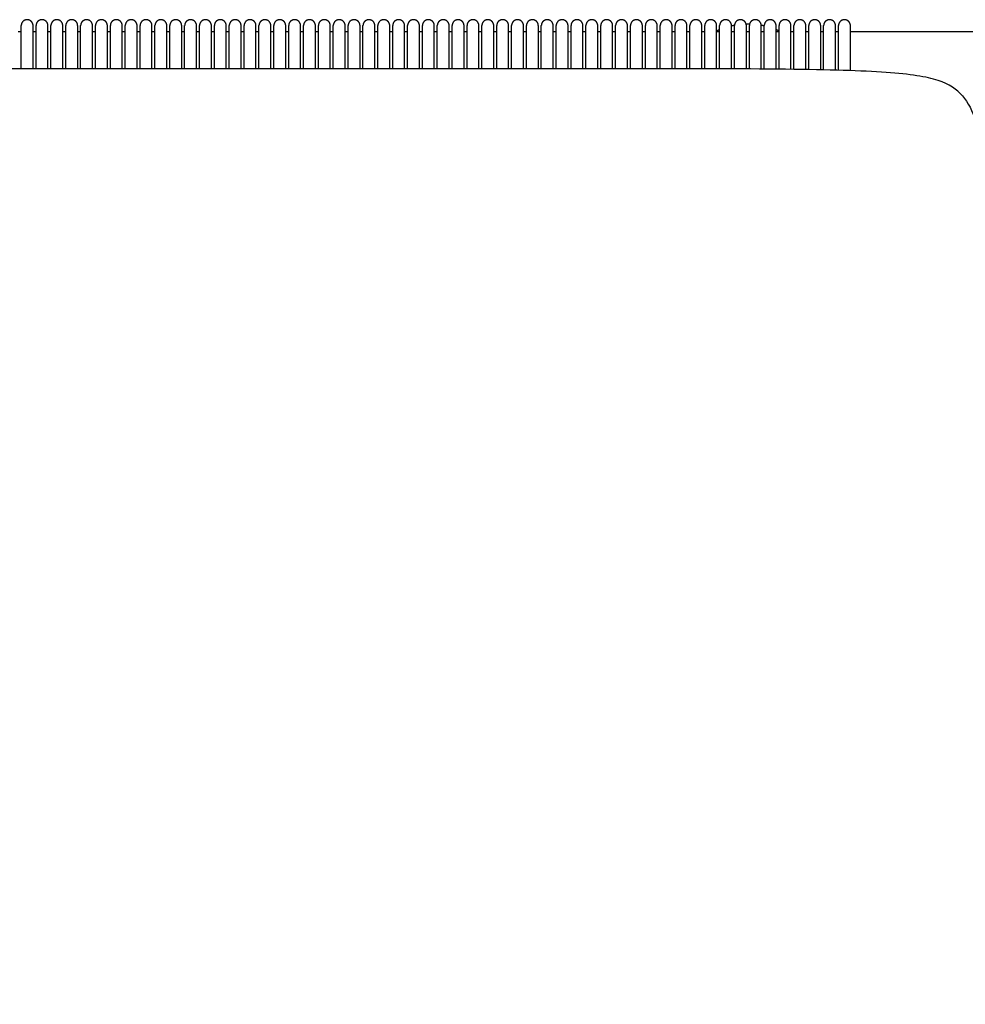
# Model space of a CAD drawing. Header units: millimetres. Extents: x -31695 to -19845, y -5614 to 7253.
# Tile 64 of 256: x -24728 to -24410, y -4221 to -3889. Entities that reach past the tile are written whole.
import ezdxf

# ---------------------------------------------------------------- set-up
doc = ezdxf.new("R2010")
doc.units = ezdxf.units.MM
doc.layers.add('2d', color=7, linetype='Continuous', true_color=0x000000)

msp = doc.modelspace()

# ---------------------------------------------------------------- linework, layer by layer
at = {"layer": '2d'}
for points, weights in [([(-24723.41, -3891.18), (-24723.41, -3890.35), (-24724, -3889.76), (-24724.58, -3889.18), (-24725.41, -3889.18), (-24726.24, -3889.18), (-24726.83, -3889.76), (-24727.41, -3890.35), (-24727.41, -3891.18)], [1, 0.923879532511, 1, 0.923879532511, 1, 0.923879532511, 1, 0.923879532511, 1]), ([(-24718.41, -3891.18), (-24718.41, -3890.35), (-24719, -3889.76), (-24719.58, -3889.18), (-24720.41, -3889.18), (-24721.24, -3889.18), (-24721.83, -3889.76), (-24722.41, -3890.35), (-24722.41, -3891.18)], [1, 0.923879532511, 1, 0.923879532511, 1, 0.923879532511, 1, 0.923879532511, 1]), ([(-24713.41, -3891.18), (-24713.41, -3890.35), (-24714, -3889.76), (-24714.58, -3889.18), (-24715.41, -3889.18), (-24716.24, -3889.18), (-24716.83, -3889.76), (-24717.41, -3890.35), (-24717.41, -3891.18)], [1, 0.923879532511, 1, 0.923879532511, 1, 0.923879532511, 1, 0.923879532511, 1]), ([(-24708.41, -3891.18), (-24708.41, -3890.35), (-24709, -3889.76), (-24709.58, -3889.18), (-24710.41, -3889.18), (-24711.24, -3889.18), (-24711.83, -3889.76), (-24712.41, -3890.35), (-24712.41, -3891.18)], [1, 0.923879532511, 1, 0.923879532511, 1, 0.923879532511, 1, 0.923879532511, 1]), ([(-24703.41, -3891.18), (-24703.41, -3890.35), (-24704, -3889.76), (-24704.58, -3889.18), (-24705.41, -3889.18), (-24706.24, -3889.18), (-24706.83, -3889.76), (-24707.41, -3890.35), (-24707.41, -3891.18)], [1, 0.923879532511, 1, 0.923879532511, 1, 0.923879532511, 1, 0.923879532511, 1]), ([(-24698.41, -3891.18), (-24698.41, -3890.35), (-24699, -3889.76), (-24699.58, -3889.18), (-24700.41, -3889.18), (-24701.24, -3889.18), (-24701.83, -3889.76), (-24702.41, -3890.35), (-24702.41, -3891.18)], [1, 0.923879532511, 1, 0.923879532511, 1, 0.923879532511, 1, 0.923879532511, 1]), ([(-24693.41, -3891.18), (-24693.41, -3890.35), (-24694, -3889.76), (-24694.58, -3889.18), (-24695.41, -3889.18), (-24696.24, -3889.18), (-24696.83, -3889.76), (-24697.41, -3890.35), (-24697.41, -3891.18)], [1, 0.923879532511, 1, 0.923879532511, 1, 0.923879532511, 1, 0.923879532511, 1]), ([(-24688.41, -3891.18), (-24688.41, -3890.35), (-24689, -3889.76), (-24689.58, -3889.18), (-24690.41, -3889.18), (-24691.24, -3889.18), (-24691.83, -3889.76), (-24692.41, -3890.35), (-24692.41, -3891.18)], [1, 0.923879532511, 1, 0.923879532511, 1, 0.923879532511, 1, 0.923879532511, 1]), ([(-24683.41, -3891.18), (-24683.41, -3890.35), (-24684, -3889.76), (-24684.58, -3889.18), (-24685.41, -3889.18), (-24686.24, -3889.18), (-24686.83, -3889.76), (-24687.41, -3890.35), (-24687.41, -3891.18)], [1, 0.923879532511, 1, 0.923879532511, 1, 0.923879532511, 1, 0.923879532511, 1]), ([(-24678.41, -3891.18), (-24678.41, -3890.35), (-24679, -3889.76), (-24679.58, -3889.18), (-24680.41, -3889.18), (-24681.24, -3889.18), (-24681.83, -3889.76), (-24682.41, -3890.35), (-24682.41, -3891.18)], [1, 0.923879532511, 1, 0.923879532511, 1, 0.923879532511, 1, 0.923879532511, 1]), ([(-24673.41, -3891.18), (-24673.41, -3890.35), (-24674, -3889.76), (-24674.58, -3889.18), (-24675.41, -3889.18), (-24676.24, -3889.18), (-24676.83, -3889.76), (-24677.41, -3890.35), (-24677.41, -3891.18)], [1, 0.923879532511, 1, 0.923879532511, 1, 0.923879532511, 1, 0.923879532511, 1]), ([(-24668.41, -3891.18), (-24668.41, -3890.35), (-24669, -3889.76), (-24669.58, -3889.18), (-24670.41, -3889.18), (-24671.24, -3889.18), (-24671.83, -3889.76), (-24672.41, -3890.35), (-24672.41, -3891.18)], [1, 0.923879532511, 1, 0.923879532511, 1, 0.923879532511, 1, 0.923879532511, 1]), ([(-24663.41, -3891.18), (-24663.41, -3890.35), (-24664, -3889.76), (-24664.58, -3889.18), (-24665.41, -3889.18), (-24666.24, -3889.18), (-24666.83, -3889.76), (-24667.41, -3890.35), (-24667.41, -3891.18)], [1, 0.923879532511, 1, 0.923879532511, 1, 0.923879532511, 1, 0.923879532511, 1]), ([(-24658.41, -3891.18), (-24658.41, -3890.35), (-24659, -3889.76), (-24659.58, -3889.18), (-24660.41, -3889.18), (-24661.24, -3889.18), (-24661.83, -3889.76), (-24662.41, -3890.35), (-24662.41, -3891.18)], [1, 0.923879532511, 1, 0.923879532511, 1, 0.923879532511, 1, 0.923879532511, 1]), ([(-24653.41, -3891.18), (-24653.41, -3890.35), (-24654, -3889.76), (-24654.58, -3889.18), (-24655.41, -3889.18), (-24656.24, -3889.18), (-24656.83, -3889.76), (-24657.41, -3890.35), (-24657.41, -3891.18)], [1, 0.923879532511, 1, 0.923879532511, 1, 0.923879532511, 1, 0.923879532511, 1]), ([(-24648.41, -3891.18), (-24648.41, -3890.35), (-24649, -3889.76), (-24649.58, -3889.18), (-24650.41, -3889.18), (-24651.24, -3889.18), (-24651.83, -3889.76), (-24652.41, -3890.35), (-24652.41, -3891.18)], [1, 0.923879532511, 1, 0.923879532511, 1, 0.923879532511, 1, 0.923879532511, 1]), ([(-24643.41, -3891.18), (-24643.41, -3890.35), (-24644, -3889.76), (-24644.58, -3889.18), (-24645.41, -3889.18), (-24646.24, -3889.18), (-24646.83, -3889.76), (-24647.41, -3890.35), (-24647.41, -3891.18)], [1, 0.923879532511, 1, 0.923879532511, 1, 0.923879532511, 1, 0.923879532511, 1]), ([(-24638.41, -3891.18), (-24638.41, -3890.35), (-24639, -3889.76), (-24639.58, -3889.18), (-24640.41, -3889.18), (-24641.24, -3889.18), (-24641.83, -3889.76), (-24642.41, -3890.35), (-24642.41, -3891.18)], [1, 0.923879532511, 1, 0.923879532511, 1, 0.923879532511, 1, 0.923879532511, 1]), ([(-24633.41, -3891.18), (-24633.41, -3890.35), (-24634, -3889.76), (-24634.58, -3889.18), (-24635.41, -3889.18), (-24636.24, -3889.18), (-24636.83, -3889.76), (-24637.41, -3890.35), (-24637.41, -3891.18)], [1, 0.923879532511, 1, 0.923879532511, 1, 0.923879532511, 1, 0.923879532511, 1]), ([(-24628.41, -3891.18), (-24628.41, -3890.35), (-24629, -3889.76), (-24629.58, -3889.18), (-24630.41, -3889.18), (-24631.24, -3889.18), (-24631.83, -3889.76), (-24632.41, -3890.35), (-24632.41, -3891.18)], [1, 0.923879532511, 1, 0.923879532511, 1, 0.923879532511, 1, 0.923879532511, 1]), ([(-24623.41, -3891.18), (-24623.41, -3890.35), (-24624, -3889.76), (-24624.58, -3889.18), (-24625.41, -3889.18), (-24626.24, -3889.18), (-24626.83, -3889.76), (-24627.41, -3890.35), (-24627.41, -3891.18)], [1, 0.923879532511, 1, 0.923879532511, 1, 0.923879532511, 1, 0.923879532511, 1]), ([(-24618.41, -3891.18), (-24618.41, -3890.35), (-24619, -3889.76), (-24619.58, -3889.18), (-24620.41, -3889.18), (-24621.24, -3889.18), (-24621.83, -3889.76), (-24622.41, -3890.35), (-24622.41, -3891.18)], [1, 0.923879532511, 1, 0.923879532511, 1, 0.923879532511, 1, 0.923879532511, 1]), ([(-24613.41, -3891.18), (-24613.41, -3890.35), (-24614, -3889.76), (-24614.58, -3889.18), (-24615.41, -3889.18), (-24616.24, -3889.18), (-24616.83, -3889.76), (-24617.41, -3890.35), (-24617.41, -3891.18)], [1, 0.923879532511, 1, 0.923879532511, 1, 0.923879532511, 1, 0.923879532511, 1]), ([(-24608.41, -3891.18), (-24608.41, -3890.35), (-24609, -3889.76), (-24609.58, -3889.18), (-24610.41, -3889.18), (-24611.24, -3889.18), (-24611.83, -3889.76), (-24612.41, -3890.35), (-24612.41, -3891.18)], [1, 0.923879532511, 1, 0.923879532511, 1, 0.923879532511, 1, 0.923879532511, 1]), ([(-24603.41, -3891.18), (-24603.41, -3890.35), (-24604, -3889.76), (-24604.58, -3889.18), (-24605.41, -3889.18), (-24606.24, -3889.18), (-24606.83, -3889.76), (-24607.41, -3890.35), (-24607.41, -3891.18)], [1, 0.923879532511, 1, 0.923879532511, 1, 0.923879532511, 1, 0.923879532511, 1]), ([(-24598.41, -3891.18), (-24598.41, -3890.35), (-24599, -3889.76), (-24599.58, -3889.18), (-24600.41, -3889.18), (-24601.24, -3889.18), (-24601.83, -3889.76), (-24602.41, -3890.35), (-24602.41, -3891.18)], [1, 0.923879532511, 1, 0.923879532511, 1, 0.923879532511, 1, 0.923879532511, 1]), ([(-24593.41, -3891.18), (-24593.41, -3890.35), (-24594, -3889.76), (-24594.58, -3889.18), (-24595.41, -3889.18), (-24596.24, -3889.18), (-24596.83, -3889.76), (-24597.41, -3890.35), (-24597.41, -3891.18)], [1, 0.923879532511, 1, 0.923879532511, 1, 0.923879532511, 1, 0.923879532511, 1]), ([(-24588.41, -3891.18), (-24588.41, -3890.35), (-24589, -3889.76), (-24589.58, -3889.18), (-24590.41, -3889.18), (-24591.24, -3889.18), (-24591.83, -3889.76), (-24592.41, -3890.35), (-24592.41, -3891.18)], [1, 0.923879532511, 1, 0.923879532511, 1, 0.923879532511, 1, 0.923879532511, 1]), ([(-24583.41, -3891.18), (-24583.41, -3890.35), (-24584, -3889.76), (-24584.58, -3889.18), (-24585.41, -3889.18), (-24586.24, -3889.18), (-24586.83, -3889.76), (-24587.41, -3890.35), (-24587.41, -3891.18)], [1, 0.923879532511, 1, 0.923879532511, 1, 0.923879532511, 1, 0.923879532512, 1]), ([(-24578.41, -3891.18), (-24578.41, -3890.35), (-24579, -3889.76), (-24579.58, -3889.18), (-24580.41, -3889.18), (-24581.24, -3889.18), (-24581.83, -3889.76), (-24582.41, -3890.35), (-24582.41, -3891.18)], [1, 0.923879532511, 1, 0.923879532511, 1, 0.923879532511, 1, 0.923879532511, 1]), ([(-24573.41, -3891.18), (-24573.41, -3890.35), (-24574, -3889.76), (-24574.58, -3889.18), (-24575.41, -3889.18), (-24576.24, -3889.18), (-24576.83, -3889.76), (-24577.41, -3890.35), (-24577.41, -3891.18)], [1, 0.923879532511, 1, 0.923879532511, 1, 0.923879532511, 1, 0.923879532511, 1]), ([(-24568.41, -3891.18), (-24568.41, -3890.35), (-24569, -3889.76), (-24569.58, -3889.18), (-24570.41, -3889.18), (-24571.24, -3889.18), (-24571.83, -3889.76), (-24572.41, -3890.35), (-24572.41, -3891.18)], [1, 0.923879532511, 1, 0.923879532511, 1, 0.923879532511, 1, 0.923879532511, 1]), ([(-24563.41, -3891.18), (-24563.41, -3890.35), (-24564, -3889.76), (-24564.58, -3889.18), (-24565.41, -3889.18), (-24566.24, -3889.18), (-24566.83, -3889.76), (-24567.41, -3890.35), (-24567.41, -3891.18)], [1, 0.923879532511, 1, 0.923879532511, 1, 0.923879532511, 1, 0.923879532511, 1]), ([(-24558.41, -3891.18), (-24558.41, -3890.35), (-24559, -3889.76), (-24559.58, -3889.18), (-24560.41, -3889.18), (-24561.24, -3889.18), (-24561.83, -3889.76), (-24562.41, -3890.35), (-24562.41, -3891.18)], [1, 0.923879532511, 1, 0.923879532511, 1, 0.923879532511, 1, 0.923879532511, 1]), ([(-24553.41, -3891.18), (-24553.41, -3890.35), (-24554, -3889.76), (-24554.58, -3889.18), (-24555.41, -3889.18), (-24556.24, -3889.18), (-24556.83, -3889.76), (-24557.41, -3890.35), (-24557.41, -3891.18)], [1, 0.923879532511, 1, 0.923879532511, 1, 0.923879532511, 1, 0.923879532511, 1]), ([(-24548.41, -3891.18), (-24548.41, -3890.35), (-24549, -3889.76), (-24549.58, -3889.18), (-24550.41, -3889.18), (-24551.24, -3889.18), (-24551.83, -3889.76), (-24552.41, -3890.35), (-24552.41, -3891.18)], [1, 0.923879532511, 1, 0.923879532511, 1, 0.923879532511, 1, 0.923879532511, 1]), ([(-24543.41, -3891.18), (-24543.41, -3890.35), (-24544, -3889.76), (-24544.58, -3889.18), (-24545.41, -3889.18), (-24546.24, -3889.18), (-24546.83, -3889.76), (-24547.41, -3890.35), (-24547.41, -3891.18)], [1, 0.923879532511, 1, 0.923879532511, 1, 0.923879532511, 1, 0.923879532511, 1]), ([(-24538.41, -3891.18), (-24538.41, -3890.35), (-24539, -3889.76), (-24539.58, -3889.18), (-24540.41, -3889.18), (-24541.24, -3889.18), (-24541.83, -3889.76), (-24542.41, -3890.35), (-24542.41, -3891.18)], [1, 0.923879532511, 1, 0.923879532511, 1, 0.923879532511, 1, 0.923879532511, 1]), ([(-24533.41, -3891.18), (-24533.41, -3890.35), (-24534, -3889.76), (-24534.58, -3889.18), (-24535.41, -3889.18), (-24536.24, -3889.18), (-24536.83, -3889.76), (-24537.41, -3890.35), (-24537.41, -3891.18)], [1, 0.923879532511, 1, 0.923879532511, 1, 0.923879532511, 1, 0.923879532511, 1]), ([(-24528.41, -3891.18), (-24528.41, -3890.35), (-24529, -3889.76), (-24529.58, -3889.18), (-24530.41, -3889.18), (-24531.24, -3889.18), (-24531.83, -3889.76), (-24532.41, -3890.35), (-24532.41, -3891.18)], [1, 0.923879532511, 1, 0.923879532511, 1, 0.923879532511, 1, 0.923879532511, 1]), ([(-24523.41, -3891.18), (-24523.41, -3890.35), (-24524, -3889.76), (-24524.58, -3889.18), (-24525.41, -3889.18), (-24526.24, -3889.18), (-24526.83, -3889.76), (-24527.41, -3890.35), (-24527.41, -3891.18)], [1, 0.923879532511, 1, 0.923879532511, 1, 0.923879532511, 1, 0.923879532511, 1]), ([(-24518.41, -3891.18), (-24518.41, -3890.35), (-24519, -3889.76), (-24519.58, -3889.18), (-24520.41, -3889.18), (-24521.24, -3889.18), (-24521.83, -3889.76), (-24522.41, -3890.35), (-24522.41, -3891.18)], [1, 0.923879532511, 1, 0.923879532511, 1, 0.923879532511, 1, 0.923879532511, 1]), ([(-24513.41, -3891.18), (-24513.41, -3890.35), (-24514, -3889.76), (-24514.58, -3889.18), (-24515.41, -3889.18), (-24516.24, -3889.18), (-24516.83, -3889.76), (-24517.41, -3890.35), (-24517.41, -3891.18)], [1, 0.923879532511, 1, 0.923879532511, 1, 0.923879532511, 1, 0.923879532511, 1]), ([(-24508.41, -3891.18), (-24508.41, -3890.35), (-24509, -3889.76), (-24509.58, -3889.18), (-24510.41, -3889.18), (-24511.24, -3889.18), (-24511.83, -3889.76), (-24512.41, -3890.35), (-24512.41, -3891.18)], [1, 0.923879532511, 1, 0.923879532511, 1, 0.923879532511, 1, 0.923879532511, 1]), ([(-24503.41, -3891.18), (-24503.41, -3890.35), (-24504, -3889.76), (-24504.58, -3889.18), (-24505.41, -3889.18), (-24506.24, -3889.18), (-24506.83, -3889.76), (-24507.41, -3890.35), (-24507.41, -3891.18)], [1, 0.923879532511, 1, 0.923879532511, 1, 0.923879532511, 1, 0.923879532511, 1]), ([(-24498.41, -3891.18), (-24498.41, -3890.35), (-24499, -3889.76), (-24499.58, -3889.18), (-24500.41, -3889.18), (-24501.24, -3889.18), (-24501.83, -3889.76), (-24502.41, -3890.35), (-24502.41, -3891.18)], [1, 0.923879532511, 1, 0.923879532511, 1, 0.923879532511, 1, 0.923879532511, 1]), ([(-24493.41, -3891.18), (-24493.41, -3890.35), (-24494, -3889.76), (-24494.58, -3889.18), (-24495.41, -3889.18), (-24496.24, -3889.18), (-24496.83, -3889.76), (-24497.41, -3890.35), (-24497.41, -3891.18)], [1, 0.923879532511, 1, 0.923879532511, 1, 0.923879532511, 1, 0.923879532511, 1]), ([(-24488.41, -3891.18), (-24488.41, -3890.35), (-24489, -3889.76), (-24489.58, -3889.18), (-24490.41, -3889.18), (-24491.24, -3889.18), (-24491.83, -3889.76), (-24492.41, -3890.35), (-24492.41, -3891.18)], [1, 0.923879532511, 1, 0.923879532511, 1, 0.923879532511, 1, 0.923879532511, 1]), ([(-24483.41, -3891.18), (-24483.41, -3890.35), (-24484, -3889.76), (-24484.58, -3889.18), (-24485.41, -3889.18), (-24486.24, -3889.18), (-24486.83, -3889.76), (-24487.41, -3890.35), (-24487.41, -3891.18)], [1, 0.923879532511, 1, 0.923879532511, 1, 0.923879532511, 1, 0.923879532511, 1]), ([(-24478.41, -3891.18), (-24478.41, -3890.35), (-24479, -3889.76), (-24479.58, -3889.18), (-24480.41, -3889.18), (-24481.24, -3889.18), (-24481.83, -3889.76), (-24482.41, -3890.35), (-24482.41, -3891.18)], [1, 0.923879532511, 1, 0.923879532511, 1, 0.923879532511, 1, 0.923879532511, 1]), ([(-24473.41, -3891.18), (-24473.41, -3890.35), (-24474, -3889.76), (-24474.58, -3889.18), (-24475.41, -3889.18), (-24476.24, -3889.18), (-24476.83, -3889.76), (-24477.41, -3890.35), (-24477.41, -3891.18)], [1, 0.923879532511, 1, 0.923879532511, 1, 0.923879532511, 1, 0.923879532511, 1]), ([(-24468.41, -3891.18), (-24468.41, -3890.35), (-24469, -3889.76), (-24469.58, -3889.18), (-24470.41, -3889.18), (-24471.24, -3889.18), (-24471.83, -3889.76), (-24472.41, -3890.35), (-24472.41, -3891.18)], [1, 0.923879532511, 1, 0.923879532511, 1, 0.923879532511, 1, 0.923879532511, 1]), ([(-24463.41, -3891.18), (-24463.41, -3890.35), (-24464, -3889.76), (-24464.58, -3889.18), (-24465.41, -3889.18), (-24466.24, -3889.18), (-24466.83, -3889.76), (-24467.41, -3890.35), (-24467.41, -3891.18)], [1, 0.923879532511, 1, 0.923879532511, 1, 0.923879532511, 1, 0.923879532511, 1]), ([(-24458.41, -3891.18), (-24458.41, -3890.35), (-24459, -3889.76), (-24459.58, -3889.18), (-24460.41, -3889.18), (-24461.24, -3889.18), (-24461.83, -3889.76), (-24462.41, -3890.35), (-24462.41, -3891.18)], [1, 0.923879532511, 1, 0.923879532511, 1, 0.923879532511, 1, 0.923879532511, 1]), ([(-24453.41, -3891.18), (-24453.41, -3890.35), (-24454, -3889.76), (-24454.58, -3889.18), (-24455.41, -3889.18), (-24456.24, -3889.18), (-24456.83, -3889.76), (-24457.41, -3890.35), (-24457.41, -3891.18)], [1, 0.923879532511, 1, 0.923879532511, 1, 0.923879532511, 1, 0.923879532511, 1]), ([(-24448.41, -3891.18), (-24448.41, -3890.35), (-24449, -3889.76), (-24449.58, -3889.18), (-24450.41, -3889.18), (-24451.24, -3889.18), (-24451.83, -3889.76), (-24452.41, -3890.35), (-24452.41, -3891.18)], [1, 0.923879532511, 1, 0.923879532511, 1, 0.923879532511, 1, 0.923879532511, 1])]:
    msp.add_rational_spline(points, weights, degree=2, knots=[0, 0, 0, 0.1570796, 0.1570796, 0.3141593, 0.3141593, 0.4712389, 0.4712389, 0.6283185, 0.6283185, 0.6283185], dxfattribs=at)
for points in [[(-24727.41, -3905.68), (-24727.41, -3898.43), (-24727.41, -3891.18)], [(-24723.41, -3905.68), (-24723.41, -3898.43), (-24723.41, -3891.18)], [(-24722.41, -3905.68), (-24722.41, -3898.43), (-24722.41, -3891.18)], [(-24718.41, -3905.68), (-24718.41, -3898.43), (-24718.41, -3891.18)], [(-24717.41, -3905.68), (-24717.41, -3898.43), (-24717.41, -3891.18)], [(-24713.41, -3905.68), (-24713.41, -3898.43), (-24713.41, -3891.18)], [(-24712.41, -3905.68), (-24712.41, -3898.43), (-24712.41, -3891.18)], [(-24708.41, -3905.68), (-24708.41, -3898.43), (-24708.41, -3891.18)], [(-24707.41, -3905.68), (-24707.41, -3898.43), (-24707.41, -3891.18)], [(-24703.41, -3905.68), (-24703.41, -3898.43), (-24703.41, -3891.18)], [(-24702.41, -3905.68), (-24702.41, -3898.43), (-24702.41, -3891.18)], [(-24698.41, -3905.68), (-24698.41, -3898.43), (-24698.41, -3891.18)], [(-24697.41, -3905.68), (-24697.41, -3898.43), (-24697.41, -3891.18)], [(-24693.41, -3905.68), (-24693.41, -3898.43), (-24693.41, -3891.18)], [(-24692.41, -3905.68), (-24692.41, -3898.43), (-24692.41, -3891.18)], [(-24688.41, -3905.68), (-24688.41, -3898.43), (-24688.41, -3891.18)], [(-24687.41, -3905.68), (-24687.41, -3898.43), (-24687.41, -3891.18)], [(-24683.41, -3905.68), (-24683.41, -3898.43), (-24683.41, -3891.18)], [(-24682.41, -3905.68), (-24682.41, -3898.43), (-24682.41, -3891.18)], [(-24678.41, -3905.68), (-24678.41, -3898.43), (-24678.41, -3891.18)], [(-24677.41, -3905.68), (-24677.41, -3898.43), (-24677.41, -3891.18)], [(-24673.41, -3905.68), (-24673.41, -3898.43), (-24673.41, -3891.18)], [(-24672.41, -3905.68), (-24672.41, -3898.43), (-24672.41, -3891.18)], [(-24668.41, -3905.68), (-24668.41, -3898.43), (-24668.41, -3891.18)], [(-24667.41, -3905.68), (-24667.41, -3898.43), (-24667.41, -3891.18)], [(-24663.41, -3905.68), (-24663.41, -3898.43), (-24663.41, -3891.18)], [(-24662.41, -3905.68), (-24662.41, -3898.43), (-24662.41, -3891.18)], [(-24658.41, -3905.68), (-24658.41, -3898.43), (-24658.41, -3891.18)], [(-24657.41, -3905.68), (-24657.41, -3898.43), (-24657.41, -3891.18)], [(-24653.41, -3905.68), (-24653.41, -3898.43), (-24653.41, -3891.18)], [(-24652.41, -3905.68), (-24652.41, -3898.43), (-24652.41, -3891.18)], [(-24648.41, -3905.68), (-24648.41, -3898.43), (-24648.41, -3891.18)], [(-24647.41, -3905.68), (-24647.41, -3898.43), (-24647.41, -3891.18)], [(-24643.41, -3905.68), (-24643.41, -3898.43), (-24643.41, -3891.18)], [(-24642.41, -3905.68), (-24642.41, -3898.43), (-24642.41, -3891.18)], [(-24638.41, -3905.68), (-24638.41, -3898.43), (-24638.41, -3891.18)], [(-24637.41, -3905.68), (-24637.41, -3898.43), (-24637.41, -3891.18)], [(-24633.41, -3905.68), (-24633.41, -3898.43), (-24633.41, -3891.18)], [(-24632.41, -3905.68), (-24632.41, -3898.43), (-24632.41, -3891.18)], [(-24628.41, -3905.68), (-24628.41, -3898.43), (-24628.41, -3891.18)], [(-24627.41, -3905.68), (-24627.41, -3898.43), (-24627.41, -3891.18)], [(-24623.41, -3905.68), (-24623.41, -3898.43), (-24623.41, -3891.18)], [(-24622.41, -3905.68), (-24622.41, -3898.43), (-24622.41, -3891.18)], [(-24618.41, -3905.68), (-24618.41, -3898.43), (-24618.41, -3891.18)], [(-24617.41, -3905.68), (-24617.41, -3898.43), (-24617.41, -3891.18)], [(-24613.41, -3905.68), (-24613.41, -3898.43), (-24613.41, -3891.18)], [(-24612.41, -3905.68), (-24612.41, -3898.43), (-24612.41, -3891.18)], [(-24608.41, -3905.68), (-24608.41, -3898.43), (-24608.41, -3891.18)], [(-24607.41, -3905.68), (-24607.41, -3898.43), (-24607.41, -3891.18)], [(-24603.41, -3905.68), (-24603.41, -3898.43), (-24603.41, -3891.18)], [(-24602.41, -3905.68), (-24602.41, -3898.43), (-24602.41, -3891.18)], [(-24598.41, -3905.68), (-24598.41, -3898.43), (-24598.41, -3891.18)], [(-24597.41, -3905.68), (-24597.41, -3898.43), (-24597.41, -3891.18)], [(-24593.41, -3905.68), (-24593.41, -3898.43), (-24593.41, -3891.18)], [(-24592.41, -3905.68), (-24592.41, -3898.43), (-24592.41, -3891.18)], [(-24588.41, -3905.68), (-24588.41, -3898.43), (-24588.41, -3891.18)], [(-24587.41, -3905.68), (-24587.41, -3898.43), (-24587.41, -3891.18)], [(-24583.41, -3905.68), (-24583.41, -3898.43), (-24583.41, -3891.18)], [(-24582.41, -3905.68), (-24582.41, -3898.43), (-24582.41, -3891.18)], [(-24578.41, -3905.68), (-24578.41, -3898.43), (-24578.41, -3891.18)], [(-24577.41, -3905.68), (-24577.41, -3898.43), (-24577.41, -3891.18)], [(-24573.41, -3905.68), (-24573.41, -3898.43), (-24573.41, -3891.18)], [(-24572.41, -3905.68), (-24572.41, -3898.43), (-24572.41, -3891.18)], [(-24568.41, -3905.68), (-24568.41, -3898.43), (-24568.41, -3891.18)], [(-24567.41, -3905.68), (-24567.41, -3898.43), (-24567.41, -3891.18)], [(-24563.41, -3905.68), (-24563.41, -3898.43), (-24563.41, -3891.18)], [(-24562.41, -3905.68), (-24562.41, -3898.43), (-24562.41, -3891.18)], [(-24558.41, -3905.68), (-24558.41, -3898.43), (-24558.41, -3891.18)], [(-24557.41, -3905.68), (-24557.41, -3898.43), (-24557.41, -3891.18)], [(-24553.41, -3905.68), (-24553.41, -3898.43), (-24553.41, -3891.18)], [(-24552.41, -3905.68), (-24552.41, -3898.43), (-24552.41, -3891.18)], [(-24548.41, -3905.68), (-24548.41, -3898.43), (-24548.41, -3891.18)], [(-24547.41, -3905.68), (-24547.41, -3898.43), (-24547.41, -3891.18)], [(-24543.41, -3905.68), (-24543.41, -3898.43), (-24543.41, -3891.18)], [(-24542.41, -3905.68), (-24542.41, -3898.43), (-24542.41, -3891.18)], [(-24538.41, -3905.68), (-24538.41, -3898.43), (-24538.41, -3891.18)], [(-24537.41, -3905.68), (-24537.41, -3898.43), (-24537.41, -3891.18)], [(-24533.41, -3905.68), (-24533.41, -3898.43), (-24533.41, -3891.18)], [(-24532.41, -3905.68), (-24532.41, -3898.43), (-24532.41, -3891.18)], [(-24528.41, -3905.68), (-24528.41, -3898.43), (-24528.41, -3891.18)], [(-24527.41, -3905.68), (-24527.41, -3898.43), (-24527.41, -3891.18)], [(-24523.41, -3905.68), (-24523.41, -3898.43), (-24523.41, -3891.18)], [(-24522.41, -3905.68), (-24522.41, -3898.43), (-24522.41, -3891.18)], [(-24518.41, -3905.68), (-24518.41, -3898.43), (-24518.41, -3891.18)], [(-24517.41, -3905.68), (-24517.41, -3898.43), (-24517.41, -3891.18)], [(-24513.41, -3905.68), (-24513.41, -3898.43), (-24513.41, -3891.18)], [(-24512.41, -3905.68), (-24512.41, -3898.43), (-24512.41, -3891.18)], [(-24508.41, -3905.68), (-24508.41, -3898.43), (-24508.41, -3891.18)], [(-24507.41, -3905.69), (-24507.41, -3898.43), (-24507.41, -3891.18)], [(-24503.41, -3905.69), (-24503.41, -3898.44), (-24503.41, -3891.18)], [(-24502.41, -3905.69), (-24502.41, -3898.43), (-24502.41, -3891.18)], [(-24498.41, -3905.7), (-24498.41, -3898.44), (-24498.41, -3891.18)], [(-24497.41, -3905.7), (-24497.41, -3898.44), (-24497.41, -3891.18)], [(-24493.41, -3905.71), (-24493.41, -3898.45), (-24493.41, -3891.18)], [(-24492.41, -3905.72), (-24492.41, -3898.45), (-24492.41, -3891.18)], [(-24488.41, -3905.73), (-24488.41, -3898.45), (-24488.41, -3891.18)], [(-24487.41, -3905.74), (-24487.41, -3898.46), (-24487.41, -3891.18)], [(-24483.41, -3905.75), (-24483.41, -3898.47), (-24483.41, -3891.18)], [(-24482.41, -3905.76), (-24482.41, -3898.47), (-24482.41, -3891.18)], [(-24478.41, -3905.79), (-24478.41, -3898.48), (-24478.41, -3891.18)], [(-24477.41, -3905.79), (-24477.41, -3898.49), (-24477.41, -3891.18)], [(-24473.41, -3905.83), (-24473.41, -3898.5), (-24473.41, -3891.18)], [(-24472.41, -3905.84), (-24472.41, -3898.51), (-24472.41, -3891.18)], [(-24468.41, -3905.88), (-24468.41, -3898.53), (-24468.41, -3891.18)], [(-24467.41, -3905.89), (-24467.41, -3898.54), (-24467.41, -3891.18)], [(-24463.41, -3905.95), (-24463.41, -3898.57), (-24463.41, -3891.18)], [(-24462.41, -3905.97), (-24462.41, -3898.57), (-24462.41, -3891.18)], [(-24458.41, -3906.04), (-24458.41, -3898.61), (-24458.41, -3891.18)], [(-24457.41, -3906.06), (-24457.41, -3898.62), (-24457.41, -3891.18)], [(-24453.41, -3906.16), (-24453.41, -3898.67), (-24453.41, -3891.18)], [(-24452.41, -3906.19), (-24452.41, -3898.68), (-24452.41, -3891.18)], [(-24448.41, -3906.31), (-24448.41, -3898.74), (-24448.41, -3891.18)], [(-24728.41, -3893.18), (-24727.91, -3893.18), (-24727.41, -3893.18)], [(-24723.41, -3893.18), (-24722.91, -3893.18), (-24722.41, -3893.18)], [(-24718.41, -3893.18), (-24717.91, -3893.18), (-24717.41, -3893.18)], [(-24713.41, -3893.18), (-24712.91, -3893.18), (-24712.41, -3893.18)], [(-24708.41, -3893.18), (-24707.91, -3893.18), (-24707.41, -3893.18)], [(-24703.41, -3893.18), (-24702.91, -3893.18), (-24702.41, -3893.18)], [(-24698.41, -3893.18), (-24697.91, -3893.18), (-24697.41, -3893.18)], [(-24693.41, -3893.18), (-24692.91, -3893.18), (-24692.41, -3893.18)], [(-24688.41, -3893.18), (-24687.91, -3893.18), (-24687.41, -3893.18)], [(-24683.41, -3893.18), (-24682.91, -3893.18), (-24682.41, -3893.18)], [(-24678.41, -3893.18), (-24677.91, -3893.18), (-24677.41, -3893.18)], [(-24673.41, -3893.18), (-24672.91, -3893.18), (-24672.41, -3893.18)], [(-24668.41, -3893.18), (-24667.91, -3893.18), (-24667.41, -3893.18)], [(-24663.41, -3893.18), (-24662.91, -3893.18), (-24662.41, -3893.18)], [(-24658.41, -3893.18), (-24657.91, -3893.18), (-24657.41, -3893.18)], [(-24653.41, -3893.18), (-24652.91, -3893.18), (-24652.41, -3893.18)], [(-24648.41, -3893.18), (-24647.91, -3893.18), (-24647.41, -3893.18)], [(-24643.41, -3893.18), (-24642.91, -3893.18), (-24642.41, -3893.18)], [(-24638.41, -3893.18), (-24637.91, -3893.18), (-24637.41, -3893.18)], [(-24633.41, -3893.18), (-24632.91, -3893.18), (-24632.41, -3893.18)], [(-24628.41, -3893.18), (-24627.91, -3893.18), (-24627.41, -3893.18)], [(-24623.41, -3893.18), (-24622.91, -3893.18), (-24622.41, -3893.18)], [(-24618.41, -3893.18), (-24617.91, -3893.18), (-24617.41, -3893.18)], [(-24613.41, -3893.18), (-24612.91, -3893.18), (-24612.41, -3893.18)], [(-24608.41, -3893.18), (-24607.91, -3893.18), (-24607.41, -3893.18)], [(-24603.41, -3893.18), (-24602.91, -3893.18), (-24602.41, -3893.18)], [(-24598.41, -3893.18), (-24597.91, -3893.18), (-24597.41, -3893.18)], [(-24593.41, -3893.18), (-24592.91, -3893.18), (-24592.41, -3893.18)], [(-24588.41, -3893.18), (-24587.91, -3893.18), (-24587.41, -3893.18)], [(-24583.41, -3893.18), (-24582.91, -3893.18), (-24582.41, -3893.18)], [(-24578.41, -3893.18), (-24577.91, -3893.18), (-24577.41, -3893.18)], [(-24573.41, -3893.18), (-24572.91, -3893.18), (-24572.41, -3893.18)], [(-24568.41, -3893.18), (-24567.91, -3893.18), (-24567.41, -3893.18)], [(-24563.41, -3893.18), (-24562.91, -3893.18), (-24562.41, -3893.18)], [(-24558.41, -3893.18), (-24557.91, -3893.18), (-24557.41, -3893.18)], [(-24553.41, -3893.18), (-24552.91, -3893.18), (-24552.41, -3893.18)], [(-24548.41, -3893.18), (-24547.91, -3893.18), (-24547.41, -3893.18)], [(-24543.41, -3893.18), (-24542.91, -3893.18), (-24542.41, -3893.18)], [(-24538.41, -3893.18), (-24537.91, -3893.18), (-24537.41, -3893.18)], [(-24533.41, -3893.18), (-24532.91, -3893.18), (-24532.41, -3893.18)], [(-24528.41, -3893.18), (-24527.91, -3893.18), (-24527.41, -3893.18)], [(-24523.41, -3893.18), (-24522.91, -3893.18), (-24522.41, -3893.18)], [(-24518.41, -3893.18), (-24517.91, -3893.18), (-24517.41, -3893.18)], [(-24513.41, -3893.18), (-24512.91, -3893.18), (-24512.41, -3893.18)], [(-24508.41, -3893.18), (-24507.91, -3893.18), (-24507.41, -3893.18)], [(-24503.41, -3893.18), (-24502.91, -3893.18), (-24502.41, -3893.18)], [(-24498.41, -3893.18), (-24497.91, -3893.18), (-24497.41, -3893.18)], [(-24493.41, -3893.18), (-24492.91, -3893.18), (-24492.41, -3893.18)], [(-24488.41, -3893.18), (-24487.91, -3893.18), (-24487.41, -3893.18)], [(-24483.41, -3893.18), (-24482.91, -3893.18), (-24482.41, -3893.18)], [(-24478.41, -3893.18), (-24477.91, -3893.18), (-24477.41, -3893.18)], [(-24473.41, -3893.18), (-24472.91, -3893.18), (-24472.41, -3893.18)], [(-24468.41, -3893.18), (-24467.91, -3893.18), (-24467.41, -3893.18)], [(-24463.41, -3893.18), (-24462.91, -3893.18), (-24462.41, -3893.18)], [(-24458.41, -3893.18), (-24457.91, -3893.18), (-24457.41, -3893.18)], [(-24453.41, -3893.18), (-24452.91, -3893.18), (-24452.41, -3893.18)], [(-24448.41, -3893.18), (-24423.16, -3893.18), (-24397.91, -3893.18)]]:
    msp.add_open_spline(points, degree=2, dxfattribs=at)
for points, weights in [([(-24487.41, -3891.08), (-24487.91, -3891.18), (-24488.41, -3891.29)], [1, 0.999790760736, 1]), ([(-24482.91, -3890.68), (-24483.19, -3890.68), (-24483.47, -3890.68)], [1, 0.995366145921, 0.990878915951]), ([(-24482.35, -3890.68), (-24482.63, -3890.68), (-24482.91, -3890.68)], [0.990878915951, 0.995366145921, 1]), ([(-24477.41, -3891.29), (-24477.91, -3891.18), (-24478.41, -3891.08)], [1, 0.999790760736, 1]), ([(-24492.41, -3892.55), (-24492.92, -3892.76), (-24493.41, -3892.99)], [1, 0.999761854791, 1]), ([(-24472.41, -3892.99), (-24472.91, -3892.76), (-24473.41, -3892.55)], [1, 0.999761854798, 1])]:
    msp.add_rational_spline(points, weights, degree=2, dxfattribs=at)
for points, knots in [([(-24411.49, -3914.01), (-24413.57, -3911.93), (-24416.17, -3910.36), (-24420.47, -3909.19), (-24424.77, -3908.02), (-24430.76, -3907.24), (-24439.61, -3906.72), (-24457.32, -3905.68), (-24486.49, -3905.68), (-24536.49, -3905.68), (-24636.49, -3905.68), (-24819.82, -3905.68), (-25003.16, -3905.68), (-25186.49, -3905.68), (-25369.83, -3905.68), (-25469.83, -3905.68), (-25519.83, -3905.68), (-25548.99, -3905.68), (-25566.7, -3906.72), (-25575.56, -3907.24), (-25581.55, -3908.02), (-25585.84, -3909.19), (-25590.14, -3910.36), (-25592.74, -3911.93), (-25594.83, -3914.01)], [0, 0, 0, 0, 1.043704, 1.043704, 1.043704, 2.980064, 2.980064, 2.980064, 12.670626, 12.670626, 12.670626, 59.337292, 59.337292, 59.337292, 106.003959, 106.003959, 106.003959, 115.69452, 115.69452, 115.69452, 117.63088, 117.63088, 117.63088, 118.674584, 118.674584, 118.674584, 118.674584]), ([(-24411.49, -3914.01), (-24409.4, -3916.09), (-24407.84, -3918.7), (-24406.67, -3922.25), (-24405.5, -3925.81), (-24404.72, -3930.31), (-24404.2, -3936.2), (-24403.15, -3947.97), (-24403.15, -3965.26), (-24403.15, -3991.51), (-24403.15, -4044.01), (-24403.15, -4132.34), (-24403.15, -4220.68), (-24403.15, -4309.01), (-24403.15, -4397.34), (-24403.15, -4449.85), (-24403.15, -4476.1), (-24403.15, -4493.39), (-24404.2, -4505.16), (-24404.72, -4511.04), (-24405.5, -4515.55), (-24406.67, -4519.1), (-24407.84, -4522.66), (-24409.4, -4525.26), (-24411.49, -4527.35)], [0, 0, 0, 0, 0.97261, 0.97261, 0.97261, 2.394984, 2.394984, 2.394984, 7.930834, 7.930834, 7.930834, 30.847501, 30.847501, 30.847501, 53.764167, 53.764167, 53.764167, 59.300018, 59.300018, 59.300018, 60.722391, 60.722391, 60.722391, 61.695002, 61.695002, 61.695002, 61.695002])]:
    msp.add_open_spline(points, degree=3, knots=knots, dxfattribs=at)

doc.saveas('drawing.dxf')
